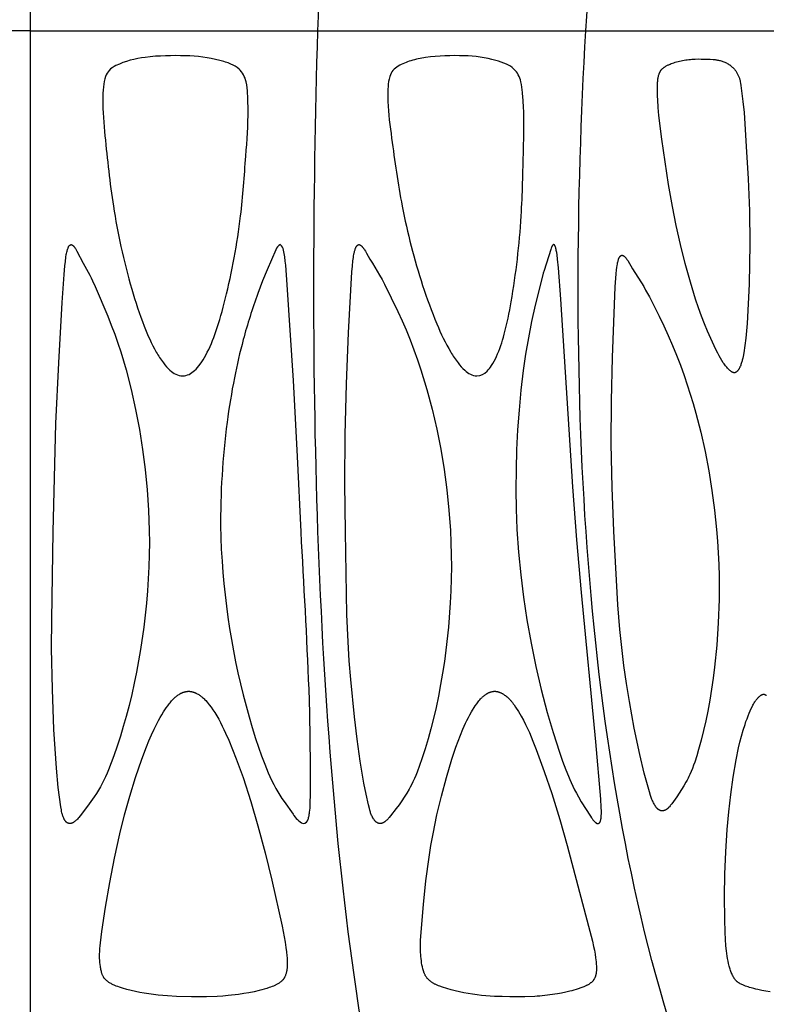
# Model space of a CAD drawing. Header units: millimetres. Extents: x 1250 to 1725, y 0 to 1655.
# Tile 77 of 256: x 1487 to 1511, y 560 to 591. Entities that reach past the tile are written whole.
import ezdxf

# ---------------------------------------------------------------- set-up
doc = ezdxf.new("R2010")
doc.units = ezdxf.units.MM
doc.header["$MEASUREMENT"] = 0
doc.layers.add('Crea2D$visibili$tangenti', color=7, linetype='Continuous', true_color=0x000000)

msp = doc.modelspace()

# ---------------------------------------------------------------- linework, layer by layer
at = {"layer": 'Crea2D$visibili$tangenti'}
for p, q in [((1487.599, 618.852), (1487.599, 590.754)), ((1487.599, 590.754), (1478.37, 590.754)), ((1487.599, 590.754), (1496.828, 590.754)), ((1487.599, 590.754), (1487.599, 558.668)), ((1496.828, 590.754), (1505.428, 590.754)), ((1505.428, 590.754), (1512.813, 590.754)), ((1495.481, 583.725), (1495.343, 583.406)), ((1495.343, 583.406), (1495.196, 583.088))]:
    msp.add_line(p, q, dxfattribs=at)
for points in [[(1510.194, 579.781), (1510.189, 579.782), (1510.184, 579.782), (1510.18, 579.783), (1510.176, 579.784), (1510.171, 579.785), (1510.167, 579.786), (1510.163, 579.787), (1510.158, 579.789), (1510.154, 579.79), (1510.15, 579.792), (1510.146, 579.793), (1510.142, 579.795), (1510.138, 579.797), (1510.134, 579.799), (1510.13, 579.801), (1510.126, 579.803), (1510.118, 579.807), (1510.11, 579.812), (1510.103, 579.816), (1510.095, 579.821), (1510.088, 579.827), (1510.081, 579.832), (1510.067, 579.843), (1510.054, 579.853), (1510.042, 579.864), (1510.03, 579.875), (1510.018, 579.886), (1510.007, 579.897), (1509.996, 579.909), (1509.974, 579.933), (1509.952, 579.957), (1509.932, 579.982), (1509.912, 580.007), (1509.892, 580.033), (1509.866, 580.069), (1509.841, 580.105), (1509.793, 580.178), (1509.747, 580.253), (1509.703, 580.329), (1509.662, 580.406), (1509.621, 580.484), (1509.544, 580.642), (1509.435, 580.877), (1509.333, 581.115), (1509.235, 581.355), (1509.142, 581.598), (1509.045, 581.868), (1508.953, 582.141), (1508.783, 582.691), (1508.615, 583.292), (1508.465, 583.897), (1508.329, 584.506), (1508.208, 585.118), (1508.086, 585.818), (1507.868, 587.279), (1507.776, 588.041), (1507.752, 588.288), (1507.734, 588.535), (1507.728, 588.659), (1507.725, 588.783), (1507.725, 588.907), (1507.728, 589.031), (1507.732, 589.103), (1507.735, 589.14), (1507.739, 589.176), (1507.744, 589.212), (1507.75, 589.248), (1507.753, 589.266), (1507.757, 589.284), (1507.761, 589.302), (1507.765, 589.319), (1507.771, 589.342), (1507.778, 589.365), (1507.782, 589.376), (1507.786, 589.387), (1507.79, 589.398), (1507.794, 589.409), (1507.799, 589.419), (1507.804, 589.43), (1507.809, 589.44), (1507.814, 589.45), (1507.82, 589.46), (1507.826, 589.47), (1507.832, 589.48), (1507.836, 589.484), (1507.839, 589.489), (1507.843, 589.494), (1507.847, 589.5), (1507.852, 589.505), (1507.856, 589.51), (1507.861, 589.515), (1507.865, 589.52), (1507.87, 589.525), (1507.875, 589.53), (1507.885, 589.539), (1507.895, 589.549), (1507.905, 589.558), (1507.916, 589.566), (1507.927, 589.574), (1507.939, 589.583), (1507.95, 589.59), (1507.962, 589.598), (1507.986, 589.613), (1508.011, 589.627), (1508.03, 589.637), (1508.05, 589.647), (1508.07, 589.657), (1508.09, 589.667), (1508.131, 589.685), (1508.172, 589.701), (1508.213, 589.717), (1508.255, 589.731), (1508.297, 589.744), (1508.339, 589.757), (1508.388, 589.769), (1508.437, 589.781), (1508.486, 589.792), (1508.535, 589.802), (1508.584, 589.811), (1508.634, 589.819), (1508.684, 589.826), (1508.734, 589.832), (1508.784, 589.837), (1508.834, 589.841), (1508.934, 589.847), (1509.035, 589.85), (1509.135, 589.849), (1509.424, 589.84), (1509.52, 589.833), (1509.576, 589.828), (1509.604, 589.824), (1509.631, 589.82), (1509.659, 589.816), (1509.686, 589.811), (1509.714, 589.805), (1509.741, 589.799), (1509.771, 589.791), (1509.8, 589.782), (1509.829, 589.772), (1509.858, 589.761), (1509.887, 589.749), (1509.915, 589.736), (1509.942, 589.722), (1509.969, 589.708), (1509.996, 589.692), (1510.022, 589.676), (1510.035, 589.667), (1510.047, 589.658), (1510.06, 589.649), (1510.072, 589.64), (1510.084, 589.631), (1510.096, 589.621), (1510.108, 589.611), (1510.119, 589.601), (1510.13, 589.591), (1510.142, 589.58), (1510.153, 589.57), (1510.163, 589.559), (1510.179, 589.541), (1510.195, 589.523), (1510.21, 589.505), (1510.225, 589.486), (1510.239, 589.467), (1510.253, 589.448), (1510.266, 589.428), (1510.278, 589.407), (1510.29, 589.387), (1510.301, 589.365), (1510.312, 589.344), (1510.322, 589.322), (1510.331, 589.301), (1510.34, 589.278), (1510.349, 589.256), (1510.356, 589.233), (1510.362, 589.214), (1510.368, 589.195), (1510.373, 589.176), (1510.377, 589.156), (1510.386, 589.117), (1510.393, 589.078), (1510.406, 588.998), (1510.471, 588.49), (1510.507, 588.129), (1510.578, 587.042), (1510.636, 586.009), (1510.68, 584.976), (1510.691, 583.914), (1510.666, 582.622), (1510.641, 581.991), (1510.602, 581.36), (1510.56, 580.888), (1510.532, 580.654), (1510.496, 580.42), (1510.476, 580.305), (1510.464, 580.248), (1510.45, 580.191), (1510.443, 580.163), (1510.435, 580.135), (1510.427, 580.107), (1510.418, 580.08), (1510.408, 580.052), (1510.398, 580.025), (1510.387, 579.998), (1510.376, 579.971), (1510.368, 579.954), (1510.359, 579.937), (1510.351, 579.92), (1510.346, 579.912), (1510.341, 579.904), (1510.336, 579.896), (1510.331, 579.888), (1510.326, 579.88), (1510.321, 579.872), (1510.315, 579.864), (1510.309, 579.857), (1510.303, 579.849), (1510.297, 579.842), (1510.292, 579.837), (1510.286, 579.831), (1510.281, 579.825), (1510.275, 579.82), (1510.272, 579.818), (1510.269, 579.815), (1510.266, 579.813), (1510.263, 579.81), (1510.26, 579.808), (1510.257, 579.806), (1510.254, 579.804), (1510.251, 579.802), (1510.248, 579.8), (1510.244, 579.798), (1510.241, 579.796), (1510.238, 579.794), (1510.234, 579.792), (1510.231, 579.791), (1510.227, 579.789), (1510.224, 579.788), (1510.22, 579.787), (1510.216, 579.786), (1510.213, 579.784), (1510.209, 579.784), (1510.205, 579.783), (1510.201, 579.782), (1510.197, 579.781)], [(1491.414, 574.72), (1491.419, 574.332), (1491.415, 573.943), (1491.403, 573.555), (1491.385, 573.167), (1491.358, 572.78), (1491.325, 572.393), (1491.239, 571.621), (1491.134, 570.897), (1491.006, 570.176), (1490.933, 569.817), (1490.853, 569.46), (1490.767, 569.105), (1490.674, 568.751), (1490.584, 568.433), (1490.489, 568.117), (1490.387, 567.804), (1490.28, 567.492), (1490.197, 567.265), (1490.108, 567.04), (1490.061, 566.929), (1490.012, 566.819), (1489.96, 566.71), (1489.906, 566.602), (1489.847, 566.493), (1489.785, 566.385), (1489.719, 566.279), (1489.651, 566.175), (1489.492, 565.954), (1489.276, 565.66), (1489.201, 565.564), (1489.157, 565.511), (1489.134, 565.486), (1489.111, 565.461), (1489.099, 565.449), (1489.087, 565.437), (1489.075, 565.425), (1489.062, 565.414), (1489.049, 565.403), (1489.036, 565.392), (1489.022, 565.381), (1489.008, 565.371), (1489, 565.365), (1488.992, 565.36), (1488.983, 565.354), (1488.974, 565.349), (1488.965, 565.344), (1488.957, 565.34), (1488.952, 565.337), (1488.948, 565.335), (1488.943, 565.333), (1488.938, 565.331), (1488.934, 565.33), (1488.929, 565.328), (1488.925, 565.326), (1488.92, 565.325), (1488.915, 565.323), (1488.911, 565.322), (1488.906, 565.321), (1488.901, 565.32), (1488.896, 565.319), (1488.891, 565.319), (1488.887, 565.318), (1488.882, 565.318), (1488.877, 565.317), (1488.872, 565.317), (1488.867, 565.317), (1488.862, 565.318), (1488.859, 565.318), (1488.856, 565.318), (1488.853, 565.318), (1488.85, 565.319), (1488.846, 565.319), (1488.843, 565.32), (1488.84, 565.321), (1488.837, 565.321), (1488.834, 565.322), (1488.83, 565.323), (1488.827, 565.324), (1488.824, 565.325), (1488.821, 565.326), (1488.818, 565.327), (1488.815, 565.328), (1488.811, 565.329), (1488.805, 565.332), (1488.799, 565.335), (1488.793, 565.338), (1488.787, 565.341), (1488.781, 565.345), (1488.776, 565.348), (1488.77, 565.352), (1488.765, 565.356), (1488.762, 565.359), (1488.758, 565.361), (1488.755, 565.364), (1488.752, 565.367), (1488.748, 565.37), (1488.745, 565.373), (1488.742, 565.376), (1488.739, 565.379), (1488.736, 565.382), (1488.734, 565.386), (1488.728, 565.392), (1488.723, 565.399), (1488.717, 565.406), (1488.713, 565.413), (1488.708, 565.42), (1488.703, 565.428), (1488.699, 565.435), (1488.694, 565.443), (1488.69, 565.451), (1488.682, 565.466), (1488.677, 565.478), (1488.671, 565.489), (1488.661, 565.513), (1488.652, 565.537), (1488.643, 565.56), (1488.635, 565.585), (1488.628, 565.609), (1488.622, 565.633), (1488.615, 565.658), (1488.604, 565.708), (1488.595, 565.758), (1488.579, 565.859), (1488.535, 566.167), (1488.498, 566.476), (1488.438, 567.095), (1488.393, 567.715), (1488.359, 568.337), (1488.306, 569.633), (1488.282, 570.93), (1488.285, 571.867), (1488.337, 574.677), (1488.37, 576.415), (1488.421, 578.153), (1488.509, 580.097), (1488.621, 582.04), (1488.682, 582.935), (1488.707, 583.216), (1488.723, 583.355), (1488.742, 583.495), (1488.755, 583.573), (1488.762, 583.611), (1488.77, 583.65), (1488.78, 583.688), (1488.785, 583.707), (1488.791, 583.726), (1488.797, 583.745), (1488.803, 583.763), (1488.81, 583.782), (1488.817, 583.8), (1488.821, 583.81), (1488.825, 583.819), (1488.827, 583.824), (1488.829, 583.828), (1488.832, 583.833), (1488.834, 583.837), (1488.837, 583.841), (1488.839, 583.845), (1488.842, 583.85), (1488.844, 583.852), (1488.845, 583.854), (1488.847, 583.856), (1488.848, 583.858), (1488.85, 583.859), (1488.852, 583.861), (1488.853, 583.863), (1488.855, 583.865), (1488.857, 583.867), (1488.859, 583.869), (1488.86, 583.87), (1488.862, 583.871), (1488.863, 583.872), (1488.865, 583.874), (1488.866, 583.875), (1488.868, 583.876), (1488.869, 583.877), (1488.871, 583.878), (1488.873, 583.879), (1488.874, 583.88), (1488.876, 583.881), (1488.878, 583.882), (1488.879, 583.883), (1488.881, 583.884), (1488.883, 583.885), (1488.885, 583.886), (1488.886, 583.887), (1488.888, 583.888), (1488.89, 583.888), (1488.892, 583.889), (1488.893, 583.89), (1488.895, 583.89), (1488.897, 583.891), (1488.899, 583.891), (1488.901, 583.891), (1488.902, 583.892), (1488.904, 583.892), (1488.906, 583.892), (1488.908, 583.893), (1488.91, 583.893), (1488.911, 583.893), (1488.912, 583.893), (1488.913, 583.893), (1488.914, 583.893), (1488.915, 583.893), (1488.917, 583.892), (1488.918, 583.892), (1488.919, 583.892), (1488.92, 583.892), (1488.921, 583.892), (1488.923, 583.892), (1488.924, 583.891), (1488.925, 583.891), (1488.926, 583.891), (1488.927, 583.89), (1488.928, 583.89), (1488.929, 583.89), (1488.931, 583.889), (1488.932, 583.889), (1488.934, 583.888), (1488.936, 583.887), (1488.938, 583.886), (1488.941, 583.885), (1488.943, 583.883), (1488.945, 583.882), (1488.947, 583.881), (1488.949, 583.879), (1488.952, 583.878), (1488.954, 583.876), (1488.956, 583.875), (1488.958, 583.873), (1488.962, 583.87), (1488.966, 583.866), (1488.97, 583.862), (1488.974, 583.859), (1488.982, 583.851), (1488.991, 583.841), (1489, 583.831), (1489.008, 583.821), (1489.016, 583.811), (1489.024, 583.801), (1489.032, 583.791), (1489.039, 583.781), (1489.046, 583.77), (1489.06, 583.749), (1489.073, 583.728), (1489.097, 583.685), (1489.299, 583.294), (1489.508, 582.916), (1489.554, 582.826), (1489.598, 582.734), (1489.683, 582.549), (1490.083, 581.599), (1490.199, 581.309), (1490.309, 581.018), (1490.409, 580.735), (1490.502, 580.45), (1490.59, 580.163), (1490.673, 579.874), (1490.837, 579.243), (1490.979, 578.606), (1491.101, 577.965), (1491.202, 577.32), (1491.284, 576.673), (1491.346, 576.023), (1491.39, 575.372)], [(1501.081, 574.72), (1501.1, 574.332), (1501.11, 573.945), (1501.113, 573.557), (1501.108, 573.169), (1501.096, 572.782), (1501.077, 572.395), (1501.019, 571.621), (1500.938, 570.881), (1500.888, 570.512), (1500.832, 570.143), (1500.769, 569.776), (1500.699, 569.41), (1500.622, 569.046), (1500.538, 568.684), (1500.455, 568.358), (1500.366, 568.034), (1500.27, 567.711), (1500.167, 567.391), (1500.093, 567.177), (1500.014, 566.966), (1499.972, 566.861), (1499.927, 566.758), (1499.88, 566.656), (1499.83, 566.555), (1499.795, 566.489), (1499.759, 566.424), (1499.683, 566.295), (1499.602, 566.169), (1499.519, 566.045), (1499.432, 565.922), (1499.343, 565.802), (1499.161, 565.565), (1499.118, 565.512), (1499.096, 565.486), (1499.085, 565.473), (1499.074, 565.46), (1499.062, 565.448), (1499.05, 565.436), (1499.038, 565.424), (1499.025, 565.413), (1499.012, 565.401), (1498.999, 565.391), (1498.985, 565.38), (1498.978, 565.375), (1498.971, 565.37), (1498.962, 565.364), (1498.952, 565.359), (1498.943, 565.353), (1498.934, 565.348), (1498.924, 565.343), (1498.914, 565.338), (1498.909, 565.336), (1498.904, 565.334), (1498.899, 565.332), (1498.894, 565.33), (1498.889, 565.329), (1498.884, 565.327), (1498.879, 565.325), (1498.874, 565.324), (1498.869, 565.323), (1498.864, 565.321), (1498.859, 565.32), (1498.854, 565.319), (1498.849, 565.319), (1498.844, 565.318), (1498.839, 565.317), (1498.834, 565.317), (1498.829, 565.317), (1498.824, 565.317), (1498.819, 565.317), (1498.814, 565.317), (1498.81, 565.317), (1498.807, 565.318), (1498.803, 565.318), (1498.8, 565.319), (1498.796, 565.319), (1498.793, 565.32), (1498.789, 565.321), (1498.786, 565.321), (1498.782, 565.322), (1498.779, 565.323), (1498.776, 565.324), (1498.772, 565.325), (1498.769, 565.326), (1498.765, 565.328), (1498.762, 565.329), (1498.759, 565.33), (1498.752, 565.333), (1498.746, 565.336), (1498.739, 565.339), (1498.733, 565.343), (1498.726, 565.347), (1498.72, 565.351), (1498.714, 565.355), (1498.708, 565.359), (1498.701, 565.365), (1498.693, 565.371), (1498.686, 565.377), (1498.679, 565.383), (1498.673, 565.39), (1498.666, 565.397), (1498.66, 565.404), (1498.653, 565.411), (1498.647, 565.418), (1498.641, 565.426), (1498.635, 565.434), (1498.63, 565.441), (1498.619, 565.457), (1498.608, 565.473), (1498.601, 565.486), (1498.593, 565.499), (1498.586, 565.512), (1498.579, 565.525), (1498.566, 565.551), (1498.553, 565.577), (1498.542, 565.604), (1498.531, 565.631), (1498.521, 565.659), (1498.512, 565.686), (1498.503, 565.714), (1498.495, 565.742), (1498.48, 565.799), (1498.453, 565.913), (1498.377, 566.263), (1498.308, 566.614), (1498.188, 567.32), (1498.087, 568.028), (1498.001, 568.739), (1497.881, 569.941), (1497.834, 570.543), (1497.797, 571.145), (1497.76, 572.028), (1497.711, 574.677), (1497.694, 576.232), (1497.701, 577.786), (1497.742, 579.426), (1497.811, 581.065), (1497.92, 583.017), (1497.936, 583.198), (1497.955, 583.378), (1497.969, 583.479), (1497.976, 583.53), (1497.985, 583.58), (1497.996, 583.63), (1498.002, 583.654), (1498.008, 583.679), (1498.015, 583.704), (1498.022, 583.728), (1498.03, 583.752), (1498.039, 583.776), (1498.043, 583.789), (1498.048, 583.801), (1498.051, 583.808), (1498.054, 583.814), (1498.057, 583.82), (1498.06, 583.825), (1498.063, 583.831), (1498.065, 583.834), (1498.067, 583.837), (1498.068, 583.84), (1498.07, 583.842), (1498.072, 583.845), (1498.074, 583.848), (1498.076, 583.85), (1498.078, 583.853), (1498.08, 583.855), (1498.083, 583.858), (1498.085, 583.86), (1498.087, 583.863), (1498.09, 583.865), (1498.092, 583.867), (1498.095, 583.87), (1498.098, 583.872), (1498.102, 583.875), (1498.104, 583.876), (1498.105, 583.877), (1498.107, 583.879), (1498.109, 583.88), (1498.111, 583.881), (1498.112, 583.882), (1498.114, 583.883), (1498.116, 583.884), (1498.118, 583.885), (1498.12, 583.886), (1498.122, 583.886), (1498.124, 583.887), (1498.125, 583.888), (1498.127, 583.889), (1498.129, 583.889), (1498.131, 583.89), (1498.133, 583.89), (1498.135, 583.891), (1498.137, 583.891), (1498.139, 583.892), (1498.141, 583.892), (1498.143, 583.892), (1498.145, 583.893), (1498.147, 583.893), (1498.148, 583.893), (1498.15, 583.893), (1498.152, 583.893), (1498.153, 583.893), (1498.154, 583.893), (1498.155, 583.893), (1498.157, 583.893), (1498.158, 583.892), (1498.159, 583.892), (1498.161, 583.892), (1498.162, 583.892), (1498.163, 583.891), (1498.164, 583.891), (1498.166, 583.891), (1498.167, 583.89), (1498.168, 583.89), (1498.169, 583.89), (1498.171, 583.889), (1498.173, 583.888), (1498.175, 583.887), (1498.178, 583.886), (1498.18, 583.885), (1498.183, 583.884), (1498.185, 583.883), (1498.188, 583.881), (1498.19, 583.88), (1498.192, 583.878), (1498.195, 583.877), (1498.197, 583.875), (1498.199, 583.874), (1498.204, 583.87), (1498.208, 583.866), (1498.213, 583.863), (1498.217, 583.859), (1498.226, 583.851), (1498.236, 583.841), (1498.245, 583.832), (1498.255, 583.822), (1498.263, 583.812), (1498.272, 583.802), (1498.28, 583.792), (1498.288, 583.781), (1498.296, 583.771), (1498.311, 583.75), (1498.325, 583.729), (1498.353, 583.685), (1498.391, 583.62), (1498.501, 583.422), (1498.577, 583.294), (1498.811, 582.916), (1498.892, 582.772), (1498.969, 582.624), (1499.396, 581.744), (1499.531, 581.451), (1499.661, 581.156), (1499.791, 580.84), (1499.912, 580.521), (1500.027, 580.199), (1500.135, 579.874), (1500.326, 579.246), (1500.495, 578.611), (1500.643, 577.971), (1500.77, 577.327), (1500.877, 576.679), (1500.964, 576.028), (1501.032, 575.375)], [(1503.217, 574.766), (1503.218, 574.751), (1503.269, 574.024), (1503.34, 573.3), (1503.431, 572.578), (1503.54, 571.858), (1503.673, 571.108), (1503.824, 570.362), (1503.996, 569.62), (1504.188, 568.884), (1504.375, 568.242), (1504.581, 567.606), (1504.681, 567.321), (1504.786, 567.038), (1504.867, 566.835), (1504.91, 566.735), (1504.954, 566.635), (1505.009, 566.519), (1505.067, 566.403), (1505.127, 566.289), (1505.19, 566.176), (1505.283, 566.018), (1505.577, 565.554), (1505.61, 565.503), (1505.628, 565.478), (1505.646, 565.453), (1505.655, 565.441), (1505.664, 565.429), (1505.674, 565.418), (1505.684, 565.406), (1505.695, 565.395), (1505.705, 565.384), (1505.716, 565.373), (1505.728, 565.362), (1505.734, 565.357), (1505.74, 565.352), (1505.746, 565.347), (1505.752, 565.343), (1505.755, 565.341), (1505.758, 565.338), (1505.761, 565.336), (1505.764, 565.334), (1505.767, 565.333), (1505.771, 565.331), (1505.774, 565.329), (1505.777, 565.327), (1505.78, 565.326), (1505.784, 565.325), (1505.785, 565.324), (1505.787, 565.323), (1505.789, 565.323), (1505.79, 565.322), (1505.792, 565.322), (1505.794, 565.321), (1505.795, 565.321), (1505.797, 565.32), (1505.799, 565.32), (1505.8, 565.32), (1505.802, 565.319), (1505.804, 565.319), (1505.806, 565.319), (1505.807, 565.319), (1505.809, 565.319), (1505.811, 565.319), (1505.813, 565.319), (1505.814, 565.318), (1505.816, 565.319), (1505.818, 565.319), (1505.82, 565.319), (1505.821, 565.319), (1505.823, 565.319), (1505.825, 565.319), (1505.827, 565.32), (1505.829, 565.32), (1505.83, 565.32), (1505.832, 565.321), (1505.834, 565.321), (1505.835, 565.322), (1505.836, 565.322), (1505.838, 565.323), (1505.839, 565.323), (1505.84, 565.324), (1505.843, 565.325), (1505.846, 565.326), (1505.848, 565.327), (1505.851, 565.329), (1505.854, 565.33), (1505.856, 565.332), (1505.857, 565.332), (1505.859, 565.333), (1505.86, 565.334), (1505.861, 565.335), (1505.862, 565.336), (1505.863, 565.337), (1505.865, 565.338), (1505.866, 565.339), (1505.867, 565.34), (1505.868, 565.341), (1505.869, 565.342), (1505.87, 565.343), (1505.871, 565.344), (1505.872, 565.345), (1505.873, 565.346), (1505.874, 565.347), (1505.875, 565.349), (1505.876, 565.35), (1505.877, 565.351), (1505.878, 565.353), (1505.879, 565.354), (1505.88, 565.355), (1505.88, 565.357), (1505.881, 565.358), (1505.882, 565.36), (1505.883, 565.361), (1505.884, 565.364), (1505.885, 565.367), (1505.887, 565.37), (1505.888, 565.373), (1505.89, 565.379), (1505.894, 565.392), (1505.902, 565.42), (1505.906, 565.434), (1505.91, 565.449), (1505.911, 565.456), (1505.913, 565.464), (1505.916, 565.479), (1505.918, 565.494), (1505.92, 565.509), (1505.921, 565.524), (1505.922, 565.539), (1505.924, 565.57), (1505.926, 565.639), (1505.927, 565.708), (1505.924, 565.846), (1505.91, 566.096), (1505.748, 567.942), (1505.287, 572.73), (1505.139, 574.423), (1505.016, 576.12), (1504.623, 582.147), (1504.55, 583.152), (1504.523, 583.431), (1504.505, 583.57), (1504.494, 583.64), (1504.481, 583.709), (1504.474, 583.743), (1504.47, 583.76), (1504.466, 583.777), (1504.461, 583.794), (1504.456, 583.81), (1504.453, 583.818), (1504.451, 583.827), (1504.447, 583.835), (1504.444, 583.843), (1504.442, 583.848), (1504.44, 583.852), (1504.437, 583.857), (1504.436, 583.859), (1504.435, 583.862), (1504.433, 583.864), (1504.432, 583.866), (1504.431, 583.869), (1504.429, 583.871), (1504.427, 583.873), (1504.426, 583.875), (1504.424, 583.877), (1504.423, 583.878), (1504.422, 583.879), (1504.421, 583.881), (1504.419, 583.882), (1504.418, 583.883), (1504.417, 583.884), (1504.415, 583.886), (1504.414, 583.887), (1504.412, 583.888), (1504.412, 583.888), (1504.411, 583.889), (1504.41, 583.889), (1504.409, 583.89), (1504.409, 583.89), (1504.408, 583.891), (1504.407, 583.891), (1504.406, 583.891), (1504.406, 583.892), (1504.405, 583.892), (1504.404, 583.892), (1504.403, 583.893), (1504.402, 583.893), (1504.402, 583.893), (1504.401, 583.893), (1504.4, 583.893), (1504.4, 583.894), (1504.399, 583.894), (1504.399, 583.894), (1504.399, 583.894), (1504.398, 583.894), (1504.397, 583.894), (1504.397, 583.894), (1504.396, 583.894), (1504.395, 583.894), (1504.395, 583.894), (1504.394, 583.894), (1504.393, 583.894), (1504.393, 583.894), (1504.392, 583.893), (1504.391, 583.893), (1504.391, 583.893), (1504.39, 583.893), (1504.389, 583.893), (1504.389, 583.893), (1504.388, 583.892), (1504.387, 583.892), (1504.387, 583.892), (1504.386, 583.891), (1504.385, 583.891), (1504.385, 583.891), (1504.384, 583.89), (1504.383, 583.89), (1504.383, 583.89), (1504.382, 583.889), (1504.381, 583.889), (1504.38, 583.888), (1504.379, 583.887), (1504.378, 583.886), (1504.376, 583.885), (1504.375, 583.884), (1504.374, 583.883), (1504.373, 583.882), (1504.372, 583.881), (1504.37, 583.879), (1504.368, 583.877), (1504.366, 583.874), (1504.364, 583.871), (1504.362, 583.869), (1504.359, 583.866), (1504.356, 583.86), (1504.352, 583.855), (1504.348, 583.849), (1504.345, 583.844), (1504.342, 583.838), (1504.339, 583.832), (1504.336, 583.827), (1504.333, 583.821), (1504.328, 583.81), (1504.324, 583.798), (1504.315, 583.775), (1504.3, 583.734), (1504.086, 583.063), (1504.059, 582.974), (1504.034, 582.885), (1503.8, 581.952), (1503.684, 581.431), (1503.583, 580.907), (1503.496, 580.381), (1503.421, 579.852), (1503.345, 579.22), (1503.284, 578.585), (1503.238, 577.95), (1503.206, 577.314), (1503.188, 576.677), (1503.184, 576.04), (1503.194, 575.402)], [(1509.626, 574.749), (1509.657, 574.375), (1509.68, 574.001), (1509.696, 573.627), (1509.706, 573.252), (1509.704, 572.503), (1509.678, 571.753), (1509.63, 571.043), (1509.56, 570.335), (1509.515, 569.982), (1509.464, 569.629), (1509.406, 569.278), (1509.342, 568.928), (1509.278, 568.616), (1509.208, 568.306), (1509.132, 567.997), (1509.049, 567.689), (1508.989, 567.486), (1508.924, 567.285), (1508.889, 567.186), (1508.852, 567.087), (1508.812, 566.99), (1508.769, 566.893), (1508.739, 566.831), (1508.708, 566.769), (1508.676, 566.707), (1508.643, 566.646), (1508.573, 566.526), (1508.5, 566.407), (1508.424, 566.29), (1508.346, 566.175), (1508.184, 565.949), (1508.151, 565.903), (1508.133, 565.881), (1508.115, 565.859), (1508.106, 565.848), (1508.096, 565.838), (1508.086, 565.828), (1508.076, 565.818), (1508.066, 565.808), (1508.056, 565.799), (1508.045, 565.79), (1508.039, 565.786), (1508.033, 565.781), (1508.025, 565.775), (1508.017, 565.77), (1508.008, 565.764), (1508, 565.759), (1507.991, 565.754), (1507.982, 565.75), (1507.977, 565.748), (1507.973, 565.745), (1507.968, 565.743), (1507.964, 565.741), (1507.959, 565.74), (1507.954, 565.738), (1507.95, 565.736), (1507.945, 565.735), (1507.94, 565.733), (1507.936, 565.732), (1507.931, 565.731), (1507.926, 565.729), (1507.921, 565.728), (1507.916, 565.728), (1507.911, 565.727), (1507.907, 565.726), (1507.902, 565.726), (1507.897, 565.725), (1507.892, 565.725), (1507.887, 565.725), (1507.883, 565.725), (1507.879, 565.725), (1507.876, 565.725), (1507.872, 565.725), (1507.868, 565.725), (1507.865, 565.726), (1507.861, 565.726), (1507.857, 565.727), (1507.853, 565.727), (1507.85, 565.728), (1507.846, 565.729), (1507.842, 565.729), (1507.839, 565.73), (1507.835, 565.731), (1507.828, 565.733), (1507.821, 565.735), (1507.813, 565.738), (1507.806, 565.741), (1507.799, 565.744), (1507.793, 565.747), (1507.786, 565.75), (1507.779, 565.754), (1507.773, 565.758), (1507.769, 565.76), (1507.765, 565.763), (1507.761, 565.766), (1507.757, 565.768), (1507.753, 565.771), (1507.749, 565.774), (1507.745, 565.777), (1507.742, 565.78), (1507.734, 565.787), (1507.727, 565.793), (1507.721, 565.8), (1507.714, 565.807), (1507.707, 565.814), (1507.701, 565.822), (1507.695, 565.829), (1507.689, 565.837), (1507.678, 565.852), (1507.666, 565.868), (1507.649, 565.895), (1507.633, 565.922), (1507.617, 565.95), (1507.602, 565.978), (1507.588, 566.006), (1507.575, 566.035), (1507.562, 566.064), (1507.55, 566.093), (1507.528, 566.153), (1507.507, 566.213), (1507.469, 566.335), (1507.383, 566.632), (1507.305, 566.931), (1507.163, 567.53), (1506.983, 568.381), (1506.825, 569.236), (1506.733, 569.812), (1506.652, 570.389), (1506.583, 570.968), (1506.524, 571.548), (1506.46, 572.335), (1506.41, 573.124), (1506.332, 574.702), (1506.275, 576.103), (1506.244, 577.505), (1506.249, 578.886), (1506.28, 580.267), (1506.37, 582.544), (1506.401, 582.958), (1506.414, 583.089), (1506.422, 583.154), (1506.432, 583.219), (1506.44, 583.267), (1506.45, 583.314), (1506.455, 583.337), (1506.461, 583.36), (1506.467, 583.384), (1506.474, 583.407), (1506.478, 583.419), (1506.482, 583.432), (1506.487, 583.445), (1506.489, 583.451), (1506.492, 583.457), (1506.495, 583.464), (1506.498, 583.47), (1506.501, 583.476), (1506.504, 583.482), (1506.507, 583.488), (1506.511, 583.493), (1506.515, 583.499), (1506.519, 583.505), (1506.522, 583.509), (1506.525, 583.513), (1506.529, 583.517), (1506.532, 583.521), (1506.536, 583.525), (1506.538, 583.527), (1506.54, 583.529), (1506.541, 583.53), (1506.543, 583.532), (1506.545, 583.534), (1506.547, 583.535), (1506.549, 583.537), (1506.551, 583.538), (1506.553, 583.54), (1506.555, 583.541), (1506.557, 583.542), (1506.56, 583.543), (1506.562, 583.545), (1506.564, 583.546), (1506.566, 583.547), (1506.567, 583.547), (1506.568, 583.548), (1506.569, 583.548), (1506.57, 583.548), (1506.571, 583.549), (1506.572, 583.549), (1506.574, 583.549), (1506.575, 583.55), (1506.576, 583.55), (1506.577, 583.55), (1506.578, 583.55), (1506.579, 583.551), (1506.58, 583.551), (1506.581, 583.551), (1506.583, 583.551), (1506.584, 583.551), (1506.586, 583.551), (1506.587, 583.551), (1506.588, 583.552), (1506.59, 583.551), (1506.591, 583.551), (1506.592, 583.551), (1506.594, 583.551), (1506.595, 583.551), (1506.597, 583.551), (1506.598, 583.551), (1506.6, 583.55), (1506.601, 583.55), (1506.602, 583.55), (1506.604, 583.55), (1506.605, 583.549), (1506.607, 583.549), (1506.609, 583.548), (1506.612, 583.547), (1506.615, 583.546), (1506.618, 583.545), (1506.621, 583.544), (1506.624, 583.542), (1506.627, 583.541), (1506.629, 583.539), (1506.632, 583.538), (1506.635, 583.536), (1506.638, 583.534), (1506.643, 583.531), (1506.649, 583.527), (1506.654, 583.523), (1506.66, 583.519), (1506.665, 583.514), (1506.67, 583.51), (1506.678, 583.503), (1506.686, 583.495), (1506.693, 583.488), (1506.7, 583.48), (1506.707, 583.472), (1506.714, 583.464), (1506.72, 583.457), (1506.726, 583.449), (1506.738, 583.432), (1506.749, 583.416), (1506.771, 583.382), (1506.929, 583.118), (1507.286, 582.547), (1507.348, 582.437), (1507.469, 582.215), (1507.781, 581.601), (1507.929, 581.29), (1508.071, 580.976), (1508.208, 580.66), (1508.339, 580.342), (1508.463, 580.021), (1508.581, 579.698), (1508.683, 579.398), (1508.78, 579.096), (1508.872, 578.793), (1508.958, 578.488), (1509.116, 577.874), (1509.253, 577.255), (1509.372, 576.632), (1509.473, 576.006), (1509.557, 575.378)], [(1493.947, 559.796), (1493.86, 559.787), (1493.773, 559.779), (1493.599, 559.77), (1493.25, 559.762), (1492.773, 559.76), (1492.296, 559.77), (1491.998, 559.786), (1491.849, 559.798), (1491.7, 559.812), (1491.552, 559.829), (1491.404, 559.849), (1491.257, 559.872), (1491.11, 559.899), (1490.971, 559.928), (1490.833, 559.96), (1490.696, 559.996), (1490.561, 560.035), (1490.459, 560.067), (1490.408, 560.084), (1490.358, 560.103), (1490.309, 560.123), (1490.285, 560.133), (1490.26, 560.145), (1490.236, 560.156), (1490.212, 560.168), (1490.189, 560.181), (1490.165, 560.194), (1490.137, 560.211), (1490.124, 560.22), (1490.11, 560.229), (1490.097, 560.238), (1490.084, 560.247), (1490.071, 560.257), (1490.058, 560.267), (1490.046, 560.277), (1490.034, 560.288), (1490.023, 560.298), (1490.011, 560.309), (1490.001, 560.321), (1489.99, 560.333), (1489.985, 560.339), (1489.98, 560.345), (1489.975, 560.351), (1489.971, 560.357), (1489.966, 560.364), (1489.961, 560.371), (1489.957, 560.377), (1489.953, 560.384), (1489.948, 560.391), (1489.944, 560.398), (1489.936, 560.413), (1489.929, 560.427), (1489.922, 560.442), (1489.916, 560.457), (1489.909, 560.473), (1489.904, 560.488), (1489.898, 560.504), (1489.893, 560.52), (1489.888, 560.536), (1489.879, 560.568), (1489.872, 560.601), (1489.864, 560.633), (1489.858, 560.666), (1489.852, 560.699), (1489.847, 560.731), (1489.838, 560.797), (1489.831, 560.863), (1489.827, 560.928), (1489.824, 560.994), (1489.823, 561.06), (1489.823, 561.126), (1489.826, 561.217), (1489.832, 561.308), (1489.839, 561.398), (1489.848, 561.488), (1489.895, 561.849), (1490.013, 562.639), (1490.146, 563.426), (1490.297, 564.211), (1490.47, 564.99), (1490.623, 565.595), (1490.792, 566.196), (1490.977, 566.792), (1491.179, 567.383), (1491.325, 567.774), (1491.403, 567.968), (1491.485, 568.16), (1491.572, 568.35), (1491.665, 568.536), (1491.714, 568.628), (1491.765, 568.72), (1491.818, 568.81), (1491.873, 568.899), (1491.962, 569.034), (1492.009, 569.099), (1492.057, 569.164), (1492.083, 569.195), (1492.108, 569.226), (1492.135, 569.257), (1492.162, 569.286), (1492.19, 569.315), (1492.219, 569.343), (1492.249, 569.37), (1492.265, 569.383), (1492.281, 569.396), (1492.303, 569.413), (1492.325, 569.43), (1492.349, 569.446), (1492.372, 569.461), (1492.396, 569.476), (1492.409, 569.483), (1492.421, 569.49), (1492.433, 569.496), (1492.446, 569.502), (1492.458, 569.508), (1492.471, 569.514), (1492.484, 569.519), (1492.497, 569.524), (1492.51, 569.529), (1492.523, 569.534), (1492.536, 569.538), (1492.549, 569.542), (1492.562, 569.545), (1492.575, 569.549), (1492.589, 569.551), (1492.602, 569.554), (1492.615, 569.556), (1492.629, 569.558), (1492.642, 569.559), (1492.656, 569.56), (1492.67, 569.56), (1492.683, 569.561), (1492.696, 569.56), (1492.709, 569.56), (1492.721, 569.559), (1492.734, 569.557), (1492.747, 569.555), (1492.76, 569.553), (1492.773, 569.551), (1492.785, 569.548), (1492.798, 569.545), (1492.811, 569.542), (1492.823, 569.538), (1492.836, 569.535), (1492.849, 569.53), (1492.861, 569.526), (1492.874, 569.521), (1492.886, 569.516), (1492.898, 569.511), (1492.911, 569.506), (1492.923, 569.5), (1492.935, 569.494), (1492.959, 569.482), (1492.982, 569.469), (1493.005, 569.455), (1493.028, 569.44), (1493.05, 569.425), (1493.071, 569.41), (1493.085, 569.398), (1493.099, 569.387), (1493.113, 569.375), (1493.127, 569.364), (1493.153, 569.339), (1493.179, 569.315), (1493.203, 569.289), (1493.227, 569.263), (1493.274, 569.209), (1493.338, 569.13), (1493.4, 569.048), (1493.459, 568.964), (1493.517, 568.879), (1493.583, 568.772), (1493.645, 568.664), (1493.704, 568.555), (1493.761, 568.444), (1493.815, 568.332), (1493.867, 568.218), (1493.967, 567.99), (1494.09, 567.694), (1494.207, 567.395), (1494.427, 566.791), (1494.678, 566.023), (1494.906, 565.247), (1495.138, 564.376), (1495.349, 563.499), (1495.678, 562.027), (1495.746, 561.683), (1495.776, 561.51), (1495.803, 561.337), (1495.821, 561.206), (1495.835, 561.074), (1495.84, 561.008), (1495.844, 560.942), (1495.846, 560.876), (1495.846, 560.81), (1495.845, 560.762), (1495.843, 560.715), (1495.841, 560.691), (1495.839, 560.668), (1495.836, 560.644), (1495.833, 560.621), (1495.829, 560.598), (1495.825, 560.574), (1495.82, 560.551), (1495.814, 560.528), (1495.808, 560.506), (1495.801, 560.483), (1495.794, 560.461), (1495.785, 560.439), (1495.779, 560.424), (1495.772, 560.409), (1495.765, 560.394), (1495.757, 560.379), (1495.749, 560.365), (1495.745, 560.358), (1495.741, 560.351), (1495.736, 560.344), (1495.732, 560.337), (1495.727, 560.33), (1495.722, 560.324), (1495.716, 560.316), (1495.71, 560.308), (1495.703, 560.3), (1495.696, 560.293), (1495.689, 560.286), (1495.682, 560.278), (1495.675, 560.271), (1495.667, 560.265), (1495.66, 560.258), (1495.652, 560.251), (1495.636, 560.238), (1495.62, 560.226), (1495.604, 560.214), (1495.585, 560.201), (1495.565, 560.189), (1495.545, 560.177), (1495.525, 560.165), (1495.505, 560.154), (1495.484, 560.144), (1495.463, 560.133), (1495.442, 560.124), (1495.399, 560.105), (1495.356, 560.088), (1495.312, 560.072), (1495.268, 560.056), (1495.188, 560.03), (1495.107, 560.005), (1495.026, 559.983), (1494.944, 559.961), (1494.78, 559.923), (1494.615, 559.89), (1494.448, 559.862), (1494.281, 559.837)], [(1504.11, 559.796), (1504.03, 559.786), (1503.95, 559.779), (1503.869, 559.774), (1503.789, 559.77), (1503.466, 559.762), (1502.984, 559.76), (1502.742, 559.764), (1502.501, 559.773), (1502.218, 559.792), (1502.077, 559.805), (1501.936, 559.821), (1501.795, 559.84), (1501.655, 559.862), (1501.515, 559.887), (1501.376, 559.915), (1501.239, 559.947), (1501.103, 559.982), (1500.967, 560.021), (1500.833, 560.064), (1500.744, 560.095), (1500.701, 560.111), (1500.657, 560.129), (1500.636, 560.139), (1500.615, 560.149), (1500.594, 560.159), (1500.573, 560.169), (1500.553, 560.181), (1500.532, 560.192), (1500.512, 560.204), (1500.492, 560.217), (1500.478, 560.226), (1500.465, 560.236), (1500.451, 560.246), (1500.438, 560.256), (1500.425, 560.266), (1500.412, 560.277), (1500.4, 560.288), (1500.387, 560.299), (1500.375, 560.311), (1500.364, 560.322), (1500.352, 560.335), (1500.341, 560.347), (1500.331, 560.36), (1500.321, 560.372), (1500.311, 560.386), (1500.302, 560.399), (1500.292, 560.414), (1500.284, 560.429), (1500.275, 560.444), (1500.267, 560.459), (1500.26, 560.475), (1500.253, 560.491), (1500.246, 560.507), (1500.24, 560.523), (1500.234, 560.539), (1500.228, 560.556), (1500.217, 560.589), (1500.208, 560.623), (1500.199, 560.657), (1500.184, 560.722), (1500.17, 560.787), (1500.159, 560.852), (1500.149, 560.917), (1500.141, 560.983), (1500.135, 561.048), (1500.129, 561.114), (1500.126, 561.179), (1500.122, 561.277), (1500.122, 561.374), (1500.123, 561.471), (1500.126, 561.568), (1500.15, 561.956), (1500.214, 562.719), (1500.296, 563.479), (1500.398, 564.237), (1500.458, 564.614), (1500.526, 564.99), (1500.65, 565.595), (1500.792, 566.195), (1500.953, 566.791), (1501.131, 567.383), (1501.26, 567.773), (1501.329, 567.966), (1501.403, 568.158), (1501.482, 568.348), (1501.566, 568.535), (1501.611, 568.627), (1501.658, 568.719), (1501.706, 568.809), (1501.756, 568.899), (1501.881, 569.098), (1501.925, 569.163), (1501.948, 569.194), (1501.971, 569.225), (1501.996, 569.255), (1502.021, 569.285), (1502.047, 569.314), (1502.074, 569.342), (1502.088, 569.356), (1502.102, 569.369), (1502.117, 569.383), (1502.132, 569.396), (1502.152, 569.413), (1502.173, 569.429), (1502.195, 569.445), (1502.216, 569.461), (1502.239, 569.475), (1502.25, 569.482), (1502.262, 569.489), (1502.273, 569.495), (1502.285, 569.501), (1502.297, 569.507), (1502.308, 569.513), (1502.32, 569.518), (1502.332, 569.524), (1502.344, 569.528), (1502.356, 569.533), (1502.368, 569.537), (1502.381, 569.541), (1502.393, 569.545), (1502.405, 569.548), (1502.418, 569.551), (1502.43, 569.553), (1502.442, 569.556), (1502.455, 569.557), (1502.467, 569.559), (1502.48, 569.56), (1502.492, 569.56), (1502.505, 569.56), (1502.512, 569.56), (1502.52, 569.56), (1502.527, 569.56), (1502.535, 569.559), (1502.542, 569.558), (1502.55, 569.558), (1502.557, 569.557), (1502.565, 569.556), (1502.579, 569.553), (1502.594, 569.55), (1502.609, 569.546), (1502.624, 569.542), (1502.639, 569.537), (1502.653, 569.532), (1502.668, 569.527), (1502.683, 569.521), (1502.697, 569.515), (1502.711, 569.508), (1502.726, 569.501), (1502.74, 569.494), (1502.754, 569.486), (1502.768, 569.478), (1502.782, 569.469), (1502.796, 569.461), (1502.809, 569.452), (1502.823, 569.442), (1502.849, 569.423), (1502.875, 569.403), (1502.9, 569.383), (1502.924, 569.361), (1502.947, 569.34), (1502.964, 569.323), (1502.98, 569.306), (1502.996, 569.289), (1503.012, 569.271), (1503.027, 569.254), (1503.042, 569.236), (1503.07, 569.2), (1503.098, 569.164), (1503.124, 569.127), (1503.176, 569.051), (1503.267, 568.908), (1503.356, 568.76), (1503.427, 568.631), (1503.494, 568.5), (1503.558, 568.368), (1503.619, 568.235), (1503.732, 567.966), (1503.839, 567.694), (1504.096, 566.992), (1504.335, 566.284), (1504.593, 565.45), (1504.833, 564.612), (1505.518, 562.026), (1505.641, 561.539), (1505.678, 561.375), (1505.702, 561.253), (1505.724, 561.131), (1505.742, 561.008), (1505.757, 560.885), (1505.765, 560.799), (1505.768, 560.756), (1505.77, 560.713), (1505.77, 560.671), (1505.77, 560.649), (1505.769, 560.628), (1505.768, 560.606), (1505.766, 560.585), (1505.764, 560.564), (1505.762, 560.542), (1505.758, 560.514), (1505.755, 560.499), (1505.753, 560.485), (1505.75, 560.471), (1505.746, 560.457), (1505.743, 560.443), (1505.739, 560.429), (1505.735, 560.415), (1505.73, 560.402), (1505.725, 560.388), (1505.72, 560.375), (1505.714, 560.362), (1505.708, 560.35), (1505.704, 560.343), (1505.701, 560.337), (1505.697, 560.331), (1505.694, 560.325), (1505.69, 560.318), (1505.686, 560.312), (1505.682, 560.306), (1505.677, 560.3), (1505.673, 560.294), (1505.668, 560.288), (1505.664, 560.282), (1505.659, 560.276), (1505.649, 560.264), (1505.639, 560.253), (1505.628, 560.242), (1505.617, 560.232), (1505.606, 560.221), (1505.594, 560.211), (1505.583, 560.202), (1505.57, 560.192), (1505.558, 560.183), (1505.545, 560.175), (1505.533, 560.166), (1505.52, 560.158), (1505.501, 560.147), (1505.483, 560.137), (1505.464, 560.127), (1505.445, 560.118), (1505.406, 560.1), (1505.366, 560.083), (1505.273, 560.046), (1505.178, 560.012), (1505.113, 559.99), (1505.048, 559.97), (1504.983, 559.952), (1504.917, 559.935), (1504.784, 559.904), (1504.65, 559.877), (1504.515, 559.853)]]:
    msp.add_lwpolyline(points, close=True, dxfattribs=at)
for points in [[(1496.515, 565.458), (1496.523, 565.485), (1496.531, 565.512), (1496.538, 565.539), (1496.544, 565.567), (1496.55, 565.594), (1496.554, 565.622), (1496.559, 565.65), (1496.562, 565.678), (1496.576, 565.81), (1496.58, 565.876), (1496.585, 565.977), (1496.594, 566.262), (1496.596, 567.196), (1496.568, 568.875), (1496.546, 569.625, 0.003793), (1496.287, 574.677), (1496.175, 577.1), (1496.042, 579.535), (1495.848, 582.603), (1495.795, 583.233), (1495.781, 583.365), (1495.764, 583.497), (1495.756, 583.551), (1495.746, 583.606), (1495.735, 583.66), (1495.723, 583.713)], [(1495.196, 583.088), (1495.049, 582.726), (1494.905, 582.321, 0.024548), (1494.433, 580.844, 0.016306), (1494.15, 579.624, 0.016493), (1493.915, 578.193, 0.035068), (1493.708, 574.766), (1493.708, 574.748)], [(1493.708, 574.748, 0.013603), (1493.752, 573.74, 0.061097), (1494.83, 568.049), (1494.923, 567.771), (1495.022, 567.494), (1495.127, 567.219), (1495.236, 566.946), (1495.289, 566.826), (1495.344, 566.707), (1495.412, 566.573), (1495.482, 566.442), (1495.543, 566.335), (1495.607, 566.229), (1495.674, 566.125), (1495.744, 566.023)], [(1495.744, 566.023), (1496.031, 565.62, 0.151518), (1496.355, 565.318)]]:
    msp.add_lwpolyline(points, format="xyb", dxfattribs=at)
msp.add_lwpolyline([(1511.342, 559.92), (1511.21, 559.94), (1511.079, 559.963), (1510.949, 559.99), (1510.884, 560.005), (1510.82, 560.021), (1510.73, 560.046), (1510.685, 560.059), (1510.64, 560.074), (1510.596, 560.089), (1510.552, 560.105), (1510.509, 560.122), (1510.465, 560.141), (1510.438, 560.153), (1510.411, 560.166), (1510.385, 560.179), (1510.372, 560.186), (1510.359, 560.194), (1510.347, 560.201), (1510.334, 560.209), (1510.322, 560.217), (1510.31, 560.226), (1510.298, 560.234), (1510.287, 560.244), (1510.276, 560.253), (1510.265, 560.263), (1510.259, 560.268), (1510.254, 560.274), (1510.243, 560.285), (1510.232, 560.297), (1510.222, 560.309), (1510.212, 560.322), (1510.203, 560.335), (1510.194, 560.348), (1510.185, 560.361), (1510.176, 560.375), (1510.168, 560.389), (1510.16, 560.403), (1510.152, 560.417), (1510.138, 560.446), (1510.124, 560.475), (1510.109, 560.508), (1510.096, 560.541), (1510.083, 560.574), (1510.072, 560.607), (1510.061, 560.641), (1510.05, 560.675), (1510.031, 560.742), (1510.012, 560.822), (1509.994, 560.902), (1509.979, 560.983), (1509.965, 561.065), (1509.953, 561.147), (1509.943, 561.229), (1509.926, 561.393), (1509.91, 561.609), (1509.898, 561.824), (1509.886, 562.255), (1509.881, 562.974), (1509.891, 563.693), (1509.918, 564.411), (1509.964, 565.129), (1510.014, 565.689), (1510.078, 566.249), (1510.158, 566.806), (1510.254, 567.361), (1510.332, 567.744), (1510.376, 567.934), (1510.425, 568.123), (1510.478, 568.311), (1510.537, 568.497), (1510.568, 568.59), (1510.602, 568.682), (1510.637, 568.773), (1510.674, 568.864), (1510.74, 569.009), (1510.775, 569.081), (1510.793, 569.116), (1510.812, 569.151), (1510.832, 569.186), (1510.853, 569.219), (1510.864, 569.236), (1510.876, 569.252), (1510.887, 569.268), (1510.899, 569.284), (1510.911, 569.3), (1510.924, 569.316), (1510.937, 569.331), (1510.95, 569.346), (1510.964, 569.361), (1510.979, 569.375), (1510.993, 569.389), (1511.008, 569.403), (1511.024, 569.416), (1511.031, 569.422), (1511.039, 569.428), (1511.047, 569.434), (1511.055, 569.439), (1511.059, 569.442), (1511.063, 569.445), (1511.067, 569.447), (1511.071, 569.449), (1511.075, 569.451), (1511.08, 569.454), (1511.084, 569.455), (1511.088, 569.457), (1511.092, 569.459), (1511.096, 569.46), (1511.101, 569.462), (1511.103, 569.462), (1511.105, 569.463), (1511.107, 569.464), (1511.109, 569.464), (1511.111, 569.465), (1511.113, 569.465), (1511.116, 569.465), (1511.118, 569.466), (1511.12, 569.466), (1511.122, 569.466), (1511.124, 569.466), (1511.126, 569.467), (1511.129, 569.467), (1511.131, 569.467), (1511.133, 569.467), (1511.135, 569.467), (1511.137, 569.467), (1511.14, 569.467), (1511.141, 569.466), (1511.143, 569.466), (1511.145, 569.466), (1511.147, 569.466), (1511.149, 569.465), (1511.151, 569.465), (1511.153, 569.465), (1511.155, 569.464), (1511.159, 569.463), (1511.163, 569.462), (1511.166, 569.461), (1511.17, 569.46), (1511.174, 569.458), (1511.178, 569.457), (1511.182, 569.455), (1511.185, 569.453), (1511.189, 569.451), (1511.193, 569.449), (1511.197, 569.447), (1511.2, 569.445), (1511.204, 569.443), (1511.208, 569.44), (1511.211, 569.438), (1511.215, 569.435), (1511.222, 569.43)], dxfattribs=at)
for centre, radius, start, end in [((1495.741, 583.651), 0.27, 115.8186, 164.0651), ((1495.465, 583.689), 0.259, 5.4361, 52.3433), ((1496.354, 565.48), 0.162, 270.1905, 352.0372)]:
    msp.add_arc(centre, radius, start, end, dxfattribs=at)
for points in [[(1496.828, 590.754), (1497.183, 600.872), (1498.14, 610.821), (1499.797, 618.852)], [(1505.428, 590.754), (1506.114, 600.872), (1507.963, 610.821), (1511.164, 618.852)], [(1498.261, 558.668), (1496.733, 568.1), (1496.505, 579.892), (1496.828, 590.754)], [(1508.197, 558.668), (1505.244, 568.1), (1504.805, 579.892), (1505.428, 590.754)]]:
    msp.add_open_spline(points, degree=3, dxfattribs=at)
for points, knots in [([(1492.489, 579.681), (1492.334, 579.683), (1492.099, 579.816), (1491.844, 580.12), (1491.543, 580.584), (1491.202, 581.376), (1490.826, 582.508), (1490.502, 583.797), (1490.195, 585.436), (1490.03, 587.021), (1489.906, 588.296), (1489.937, 588.938), (1489.987, 589.255), (1490.123, 589.51), (1490.552, 589.764), (1491.392, 589.955), (1492.153, 589.963), (1492.586, 589.952), (1492.954, 589.944), (1493.448, 589.881), (1494.019, 589.707), (1494.366, 589.516), (1494.549, 589.152), (1494.576, 588.692), (1494.604, 587.897), (1494.503, 586.588), (1494.361, 584.55), (1494.009, 582.666), (1493.602, 581.182), (1493.32, 580.482), (1493.071, 580.073), (1492.849, 579.804), (1492.635, 579.682), (1492.489, 579.681)], [0, 0, 0, 0, 0.454458, 0.774296, 1.190449, 2.106753, 3.357037, 4.76861, 6.088697, 8.358864, 9.544087, 9.933191, 10.279971, 10.502572, 10.773638, 11.756031, 13.055563, 13.055563, 13.055563, 14.15865, 14.540936, 14.844344, 15.320684, 15.710981, 16.216993, 17.710913, 19.639472, 22.350773, 23.440434, 24.261046, 24.600811, 24.877802, 25.305757, 25.305757, 25.305757, 25.305757]), ([(1501.934, 579.681), (1501.784, 579.684), (1501.557, 579.821), (1501.302, 580.12), (1500.977, 580.606), (1500.593, 581.439), (1500.028, 582.99), (1499.516, 584.981), (1499.239, 586.97), (1499.07, 588.245), (1499.072, 588.912), (1499.111, 589.252), (1499.222, 589.494), (1499.467, 589.669), (1499.823, 589.808), (1500.533, 589.96), (1501.111, 589.962), (1501.524, 589.952), (1501.867, 589.944), (1502.33, 589.88), (1502.862, 589.706), (1503.191, 589.511), (1503.358, 589.163), (1503.401, 588.739), (1503.456, 588.009), (1503.42, 586.685), (1503.377, 584.593), (1503.15, 582.615), (1502.852, 581.111), (1502.633, 580.425), (1502.427, 580.035), (1502.241, 579.787), (1502.059, 579.681), (1501.934, 579.681)], [0, 0, 0, 0, 0.440116, 0.761097, 1.181738, 2.186377, 3.506565, 6.133542, 8.340407, 9.526245, 9.991242, 10.335226, 10.551815, 10.771693, 11.216473, 11.698562, 12.939989, 12.939989, 12.939989, 13.970106, 14.329885, 14.619735, 15.092406, 15.437434, 15.898515, 17.28787, 19.405185, 22.178595, 23.245921, 24.006124, 24.330861, 24.566431, 24.93128, 24.93128, 24.93128, 24.93128])]:
    msp.add_open_spline(points, degree=3, knots=knots, dxfattribs=at)

doc.saveas('drawing.dxf')
